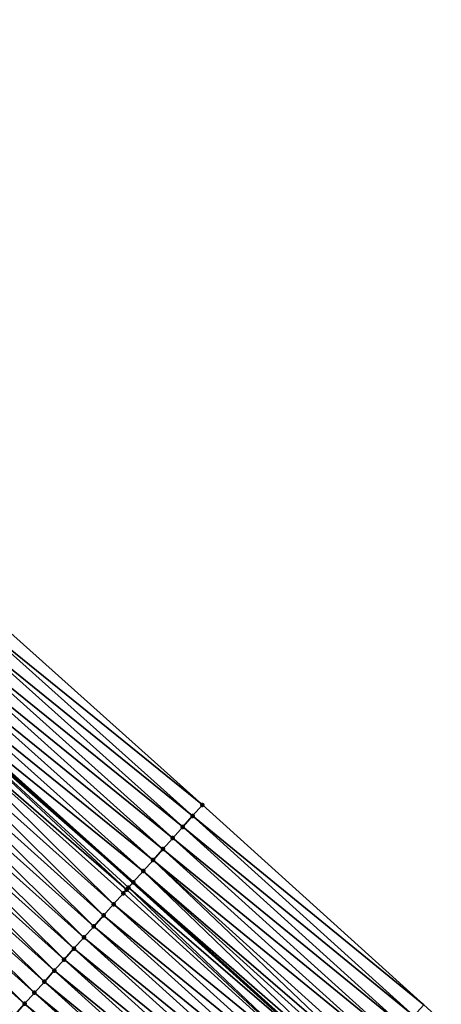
# Model space of a CAD drawing. Header units: feet. Extents: x 2017424 to 2024169, y 808042 to 818730.
# Tile 188 of 256: x 2019128 to 2019156, y 817283 to 817349. Entities that reach past the tile are written whole.
import ezdxf

# ---------------------------------------------------------------- set-up
doc = ezdxf.new("R2010")
doc.units = ezdxf.units.FT
doc.header["$MEASUREMENT"] = 0
for name, color, linetype, lineweight in [('EP_Travel Lane', 172, 'Continuous', 53), ('NB-Road Shots', 141, 'Continuous', 100), ('NB-Road X-Section', 40, 'Continuous', 13)]:
    doc.layers.add(name, color=color, linetype=linetype, lineweight=lineweight)
doc.layers.add('I-77-MM15-17_NB-Surface-BORDER', color=7, linetype='Continuous')
doc.layers.add('I-77-MM15-17_NB-Surface-TIN', color=7, linetype='Continuous')

msp = doc.modelspace()

# ---------------------------------------------------------------- linework, layer by layer
at = {"layer": 'EP_Travel Lane'}
msp.add_polyline3d([(2018985.073937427, 817423.4912636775, 263.0262041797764), (2019000.181863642, 817410.3891753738, 262.8748321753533), (2019015.2915109, 817397.2868091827, 262.7117436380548), (2019030.427213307, 817384.1318589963, 262.5426080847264), (2019045.419234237, 817370.8950168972, 262.3686872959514), (2019060.411304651, 817357.6581311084, 262.203116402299), (2019075.466952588, 817344.3985831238, 262.0585442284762), (2019090.486803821, 817331.1927765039, 261.9129258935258), (2019105.520946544, 817317.9506723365, 261.7715390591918), (2019120.426101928, 817304.6159102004, 261.6282406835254), (2019135.331148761, 817291.2812451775, 261.4633631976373), (2019150.231595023, 817277.829352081, 261.3383087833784), (2019165.037024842, 817264.3838633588, 261.2022592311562), (2019179.87222211, 817250.8965134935, 261.0539170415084), (2019194.609704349, 817237.3771864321, 260.867438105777), (2019209.347330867, 817223.8577270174, 260.7043416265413)], dxfattribs=at)
at = {"layer": 'I-77-MM15-17_NB-Surface-BORDER', "color": 3, "linetype": 'Continuous', "lineweight": -3}
msp.add_polyline3d([(2018986.456066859, 817425.0846488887, 263.0327841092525), (2019002.50888911, 817413.0720766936, 262.9231978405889), (2019018.339068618, 817400.8008916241, 262.7397434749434), (2019033.928258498, 817388.1242801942, 262.5669022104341), (2019048.839018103, 817374.7948793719, 262.3834303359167), (2019063.875992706, 817361.6095751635, 262.1868861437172), (2019079.866471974, 817349.3508803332, 262.0824444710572), (2019094.965657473, 817336.2342109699, 261.9521202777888), (2019110.205084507, 817323.1863791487, 261.7784997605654), (2019125.109954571, 817309.8518798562, 261.5776838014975), (2019140.014838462, 817296.5173681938, 261.3796464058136), (2019154.953746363, 817283.0300723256, 261.2573594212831), (2019169.759312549, 817269.5844696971, 261.143956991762), (2019183.268471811, 817254.5996307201, 260.9853961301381), (2019196.653826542, 817239.606620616, 260.7764798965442), (2019211.391404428, 817226.0872090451, 260.6052390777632)], dxfattribs=at)
at = {"layer": 'I-77-MM15-17_NB-Surface-TIN', "color": 128, "linetype": 'Continuous', "lineweight": -3}
for points in [[(2019140.014838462, 817296.5173681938, 261.3796464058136), (2019125.109954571, 817309.8518798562, 261.5776838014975), (2019124.443246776, 817309.1065606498, 261.5870656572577)], [(2019139.348164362, 817295.7720188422, 261.3957308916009), (2019124.443246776, 817309.1065606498, 261.5870656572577), (2019123.776529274, 817308.361250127, 261.5945165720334)], [(2019139.348164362, 817295.7720188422, 261.3957308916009), (2019140.014838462, 817296.5173681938, 261.3796464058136), (2019124.443246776, 817309.1065606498, 261.5870656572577)], [(2019138.681485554, 817295.026673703, 261.4108785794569), (2019123.776529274, 817308.361250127, 261.5945165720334), (2019123.109855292, 817307.6159006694, 261.6106255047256)], [(2019138.681485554, 817295.026673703, 261.4108785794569), (2019139.348164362, 817295.7720188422, 261.3957308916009), (2019123.776529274, 817308.361250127, 261.5945165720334)], [(2019138.014824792, 817294.2813124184, 261.4296166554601), (2019123.109855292, 817307.6159006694, 261.6106255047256), (2019122.443085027, 817306.8706373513, 261.6075793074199)], [(2019138.014824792, 817294.2813124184, 261.4296166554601), (2019138.681485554, 817295.026673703, 261.4108785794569), (2019123.109855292, 817307.6159006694, 261.6106255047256)], [(2019137.348161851, 817293.5359530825, 261.4479213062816), (2019122.443085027, 817306.8706373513, 261.6075793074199), (2019121.776351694, 817306.1253409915, 261.6118806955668)], [(2019137.348161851, 817293.5359530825, 261.4479213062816), (2019138.014824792, 817294.2813124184, 261.4296166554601), (2019122.443085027, 817306.8706373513, 261.6075793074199)], [(2019136.681425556, 817292.7906593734, 261.4516323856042), (2019121.776351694, 817306.1253409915, 261.6118806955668), (2019121.109616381, 817305.3800464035, 261.6157881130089)], [(2019136.681425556, 817292.7906593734, 261.4516323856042), (2019137.348161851, 817293.5359530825, 261.4479213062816), (2019121.776351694, 817306.1253409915, 261.6118806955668)], [(2019136.014732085, 817292.0453273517, 261.4638630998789), (2019121.109616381, 817305.3800464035, 261.6157881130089), (2019120.442923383, 817304.6347139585, 261.6281139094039)], [(2019136.014732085, 817292.0453273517, 261.4638630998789), (2019136.681425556, 817292.7906593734, 261.4516323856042), (2019121.109616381, 817305.3800464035, 261.6157881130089)], [(2019134.898895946, 817290.7980674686, 261.4652963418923), (2019120.260861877, 817304.4312184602, 261.6274282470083), (2019119.776054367, 817303.8895389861, 261.6054219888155)], [(2019120.260861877, 817304.4312184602, 261.6274282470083), (2019135.331148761, 817291.2812451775, 261.4633631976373), (2019120.365771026, 817304.5484696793, 261.6286953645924)], [(2019135.023870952, 817290.937748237, 261.4665057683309), (2019135.331148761, 817291.2812451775, 261.4633631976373), (2019120.260861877, 817304.4312184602, 261.6274282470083)], [(2019134.898895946, 817290.7980674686, 261.4652963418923), (2019135.023870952, 817290.937748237, 261.4665057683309), (2019120.260861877, 817304.4312184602, 261.6274282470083)], [(2019120.365771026, 817304.5484696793, 261.6286953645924), (2019135.331148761, 817291.2812451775, 261.4633631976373), (2019120.426101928, 817304.6159102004, 261.6282406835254)], [(2019135.347973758, 817291.3000533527, 261.4631911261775), (2019120.442923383, 817304.6347139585, 261.6281139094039), (2019120.426101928, 817304.6159102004, 261.6282406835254)], [(2019135.347973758, 817291.3000533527, 261.4631911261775), (2019120.426101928, 817304.6159102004, 261.6282406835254), (2019135.331148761, 817291.2812451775, 261.4633631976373)], [(2019135.347973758, 817291.3000533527, 261.4631911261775), (2019136.014732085, 817292.0453273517, 261.4638630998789), (2019120.442923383, 817304.6347139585, 261.6281139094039)], [(2019134.014333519, 817289.8096159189, 261.4372607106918), (2019119.776054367, 817303.8895389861, 261.6054219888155), (2019119.109180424, 817303.144368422, 261.5817498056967)], [(2019134.014333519, 817289.8096159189, 261.4372607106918), (2019134.681201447, 817290.5547918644, 261.4597371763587), (2019119.776054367, 817303.8895389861, 261.6054219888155)], [(2019134.681201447, 817290.5547918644, 261.4597371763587), (2019134.898895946, 817290.7980674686, 261.4652963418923), (2019119.776054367, 817303.8895389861, 261.6054219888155)], [(2019133.347485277, 817289.0644223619, 261.4187005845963), (2019119.109180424, 817303.144368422, 261.5817498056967), (2019118.442332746, 817302.3991743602, 261.5633028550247)], [(2019133.347485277, 817289.0644223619, 261.4187005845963), (2019134.014333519, 817289.8096159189, 261.4372607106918), (2019119.109180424, 817303.144368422, 261.5817498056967)], [(2019132.680651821, 817288.3192155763, 261.403082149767), (2019118.442332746, 817302.3991743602, 261.5633028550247), (2019117.775494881, 817301.6539715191, 261.5468081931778)], [(2019132.680651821, 817288.3192155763, 261.403082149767), (2019133.347485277, 817289.0644223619, 261.4187005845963), (2019118.442332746, 817302.3991743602, 261.5633028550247)], [(2019132.013824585, 817287.5740032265, 261.3887010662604), (2019117.775494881, 817301.6539715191, 261.5468081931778), (2019117.108667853, 817300.908758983, 261.5324694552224)], [(2019132.013824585, 817287.5740032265, 261.3887010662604), (2019132.680651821, 817288.3192155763, 261.403082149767), (2019117.775494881, 817301.6539715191, 261.5468081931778)], [(2019131.346982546, 817286.8288041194, 261.3713751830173), (2019117.108667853, 817300.908758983, 261.5324694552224), (2019116.441823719, 817300.1635617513, 261.5147274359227)], [(2019131.346982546, 817286.8288041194, 261.3713751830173), (2019132.013824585, 817287.5740032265, 261.3887010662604), (2019117.108667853, 817300.908758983, 261.5324694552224)], [(2019130.680128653, 817286.0836156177, 261.3516908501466), (2019116.441823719, 817300.1635617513, 261.5147274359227), (2019115.774960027, 817299.4183820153, 261.4930947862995)], [(2019130.680128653, 817286.0836156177, 261.3516908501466), (2019131.346982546, 817286.8288041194, 261.3713751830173), (2019116.441823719, 817300.1635617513, 261.5147274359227)], [(2019130.013263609, 817285.3384370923, 261.3297881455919), (2019115.774960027, 817299.4183820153, 261.4930947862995), (2019115.108076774, 817298.6732197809, 261.4675703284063)], [(2019130.013263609, 817285.3384370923, 261.3297881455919), (2019130.680128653, 817286.0836156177, 261.3516908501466), (2019115.774960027, 817299.4183820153, 261.4930947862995)], [(2019129.346397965, 817284.5932591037, 261.307766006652), (2019115.108076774, 817298.6732197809, 261.4675703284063), (2019114.441207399, 817297.9280451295, 261.444807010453)], [(2019129.346397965, 817284.5932591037, 261.307766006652), (2019130.013263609, 817285.3384370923, 261.3297881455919), (2019115.108076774, 817298.6732197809, 261.4675703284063)], [(2019128.67956034, 817283.8480560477, 261.2913182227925), (2019114.441207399, 817297.9280451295, 261.444807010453), (2019113.774368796, 817297.1828429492, 261.4281654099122)], [(2019128.67956034, 817283.8480560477, 261.2913182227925), (2019129.346397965, 817284.5932591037, 261.307766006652), (2019114.441207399, 817297.9280451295, 261.444807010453)], [(2019128.012747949, 817283.1028304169, 261.2798904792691), (2019113.774368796, 817297.1828429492, 261.4281654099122), (2019113.107545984, 817296.4376266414, 261.4146653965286)], [(2019128.012747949, 817283.1028304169, 261.2798904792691), (2019128.67956034, 817283.8480560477, 261.2913182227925), (2019113.774368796, 817297.1828429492, 261.4281654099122)], [(2019128.012747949, 817283.1028304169, 261.2798904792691), (2019113.107545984, 817296.4376266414, 261.4146653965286), (2019127.353565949, 817282.3662451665, 261.2574520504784)], [(2019154.953746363, 817283.0300723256, 261.2573594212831), (2019140.014838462, 817296.5173681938, 261.3796464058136), (2019139.348164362, 817295.7720188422, 261.3957308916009)], [(2019154.28159859, 817282.2896552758, 261.2817522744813), (2019139.348164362, 817295.7720188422, 261.3957308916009), (2019138.681485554, 817295.026673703, 261.4108785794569)], [(2019154.28159859, 817282.2896552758, 261.2817522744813), (2019154.953746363, 817283.0300723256, 261.2573594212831), (2019139.348164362, 817295.7720188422, 261.3957308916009)], [(2019153.60941957, 817281.5492666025, 261.3007619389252), (2019138.681485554, 817295.026673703, 261.4108785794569), (2019138.014824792, 817294.2813124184, 261.4296166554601)], [(2019153.60941957, 817281.5492666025, 261.3007619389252), (2019154.28159859, 817282.2896552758, 261.2817522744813), (2019138.681485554, 817295.026673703, 261.4108785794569)], [(2019152.937225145, 817280.8088919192, 261.3171175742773), (2019138.014824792, 817294.2813124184, 261.4296166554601), (2019137.348161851, 817293.5359530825, 261.4479213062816)], [(2019152.937225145, 817280.8088919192, 261.3171175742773), (2019153.60941957, 817281.5492666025, 261.3007619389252), (2019138.014824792, 817294.2813124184, 261.4296166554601)], [(2019152.264996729, 817280.0685481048, 261.3276172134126), (2019137.348161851, 817293.5359530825, 261.4479213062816), (2019136.681425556, 817292.7906593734, 261.4516323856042)], [(2019152.264996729, 817280.0685481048, 261.3276172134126), (2019152.937225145, 817280.8088919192, 261.3171175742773), (2019137.348161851, 817293.5359530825, 261.4479213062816)], [(2019151.245328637, 817278.945432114, 261.3544513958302), (2019136.681425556, 817292.7906593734, 261.4516323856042), (2019136.014732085, 817292.0453273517, 261.4638630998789)], [(2019151.245328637, 817278.945432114, 261.3544513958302), (2019151.592823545, 817279.328154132, 261.3476322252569), (2019136.681425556, 817292.7906593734, 261.4516323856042)], [(2019151.592823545, 817279.328154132, 261.3476322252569), (2019152.264996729, 817280.0685481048, 261.3276172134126), (2019136.681425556, 817292.7906593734, 261.4516323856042)], [(2019150.492248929, 817278.1162853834, 261.3455624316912), (2019136.014732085, 817292.0453273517, 261.4638630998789), (2019135.347973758, 817291.3000533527, 261.4631911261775)], [(2019150.492248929, 817278.1162853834, 261.3455624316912), (2019150.92056838, 817278.5878346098, 261.3535235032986), (2019136.014732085, 817292.0453273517, 261.4638630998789)], [(2019150.92056838, 817278.5878346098, 261.3535235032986), (2019151.245328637, 817278.945432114, 261.3544513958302), (2019136.014732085, 817292.0453273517, 261.4638630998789)], [(2019149.575764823, 817277.1074618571, 261.3147889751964), (2019134.898895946, 817290.7980674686, 261.4652963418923), (2019134.681201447, 817290.5547918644, 261.4597371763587)], [(2019149.575764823, 817277.1074618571, 261.3147889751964), (2019135.023870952, 817290.937748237, 261.4665057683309), (2019134.898895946, 817290.7980674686, 261.4652963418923)], [(2019135.023870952, 817290.937748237, 261.4665057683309), (2019150.231595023, 817277.829352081, 261.3383087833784), (2019135.331148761, 817291.2812451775, 261.4633631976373)], [(2019149.575764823, 817277.1074618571, 261.3147889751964), (2019150.231595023, 817277.829352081, 261.3383087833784), (2019135.023870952, 817290.937748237, 261.4665057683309)], [(2019150.24819416, 817277.8476232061, 261.3389040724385), (2019135.347973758, 817291.3000533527, 261.4631911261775), (2019135.331148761, 817291.2812451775, 261.4633631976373)], [(2019150.24819416, 817277.8476232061, 261.3389040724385), (2019135.331148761, 817291.2812451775, 261.4633631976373), (2019150.231595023, 817277.829352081, 261.3383087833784)], [(2019150.24819416, 817277.8476232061, 261.3389040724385), (2019150.492248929, 817278.1162853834, 261.3455624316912), (2019135.347973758, 817291.3000533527, 261.4631911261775)], [(2019149.575764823, 817277.1074618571, 261.3147889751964), (2019134.681201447, 817290.5547918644, 261.4597371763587), (2019134.014333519, 817289.8096159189, 261.4372607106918)], [(2019148.903354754, 817276.3672830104, 261.2939932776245), (2019134.014333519, 817289.8096159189, 261.4372607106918), (2019133.347485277, 817289.0644223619, 261.4187005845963)], [(2019148.903354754, 817276.3672830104, 261.2939932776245), (2019149.575764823, 817277.1074618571, 261.3147889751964), (2019134.014333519, 817289.8096159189, 261.4372607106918)], [(2019148.2309528, 817275.6270967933, 261.2745958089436), (2019133.347485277, 817289.0644223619, 261.4187005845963), (2019132.680651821, 817288.3192155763, 261.403082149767)], [(2019148.2309528, 817275.6270967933, 261.2745958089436), (2019148.903354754, 817276.3672830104, 261.2939932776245), (2019133.347485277, 817289.0644223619, 261.4187005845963)], [(2019147.558567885, 817274.8868951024, 261.2581337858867), (2019132.680651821, 817288.3192155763, 261.403082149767), (2019132.013824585, 817287.5740032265, 261.3887010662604)], [(2019147.558567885, 817274.8868951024, 261.2581337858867), (2019148.2309528, 817275.6270967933, 261.2745958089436), (2019132.680651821, 817288.3192155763, 261.403082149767)], [(2019146.886184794, 817274.1466917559, 261.2419858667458), (2019132.013824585, 817287.5740032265, 261.3887010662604), (2019131.346982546, 817286.8288041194, 261.3713751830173)], [(2019146.886184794, 817274.1466917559, 261.2419858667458), (2019147.558567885, 817274.8868951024, 261.2581337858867), (2019132.013824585, 817287.5740032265, 261.3887010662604)], [(2019146.21379441, 817273.4064950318, 261.2245816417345), (2019131.346982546, 817286.8288041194, 261.3713751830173), (2019130.680128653, 817286.0836156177, 261.3516908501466)], [(2019146.21379441, 817273.4064950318, 261.2245816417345), (2019146.886184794, 817274.1466917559, 261.2419858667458), (2019131.346982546, 817286.8288041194, 261.3713751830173)], [(2019145.541381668, 817272.6663186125, 261.2033254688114), (2019130.680128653, 817286.0836156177, 261.3516908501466), (2019130.013263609, 817285.3384370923, 261.3297881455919)], [(2019145.541381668, 817272.6663186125, 261.2033254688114), (2019146.21379441, 817273.4064950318, 261.2245816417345), (2019130.680128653, 817286.0836156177, 261.3516908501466)], [(2019144.868963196, 817271.926147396, 261.1810822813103), (2019130.013263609, 817285.3384370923, 261.3297881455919), (2019129.346397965, 817284.5932591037, 261.307766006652)], [(2019144.868963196, 817271.926147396, 261.1810822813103), (2019145.541381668, 817272.6663186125, 261.2033254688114), (2019130.013263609, 817285.3384370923, 261.3297881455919)], [(2019144.196534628, 817271.1859853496, 261.157099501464), (2019129.346397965, 817284.5932591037, 261.307766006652), (2019128.67956034, 817283.8480560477, 261.2913182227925)], [(2019144.196534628, 817271.1859853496, 261.157099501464), (2019144.868963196, 817271.926147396, 261.1810822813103), (2019129.346397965, 817284.5932591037, 261.307766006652)], [(2019143.524131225, 817270.4458004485, 261.1374523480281), (2019128.67956034, 817283.8480560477, 261.2913182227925), (2019128.012747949, 817283.1028304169, 261.2798904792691)], [(2019143.524131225, 817270.4458004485, 261.1374523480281), (2019144.196534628, 817271.1859853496, 261.157099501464), (2019128.67956034, 817283.8480560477, 261.2913182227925)], [(2019142.851751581, 817269.7055939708, 261.121898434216), (2019128.012747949, 817283.1028304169, 261.2798904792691), (2019127.353565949, 817282.3662451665, 261.2574520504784)], [(2019142.851751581, 817269.7055939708, 261.121898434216), (2019143.524131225, 817270.4458004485, 261.1374523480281), (2019128.012747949, 817283.1028304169, 261.2798904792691)]]:
    msp.add_3dface(points, dxfattribs=at)
at = {"layer": 'NB-Road Shots', "lineweight": 100}
for p in [(2019140.014838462, 817296.5173681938, 261.3796464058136), (2019139.348164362, 817295.7720188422, 261.3957308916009), (2019138.681485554, 817295.026673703, 261.4108785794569), (2019138.014824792, 817294.2813124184, 261.4296166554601), (2019137.348161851, 817293.5359530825, 261.4479213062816), (2019136.681425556, 817292.7906593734, 261.4516323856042), (2019136.014732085, 817292.0453273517, 261.4638630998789), (2019134.898895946, 817290.7980674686, 261.4652963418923), (2019135.023870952, 817290.937748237, 261.4665057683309), (2019135.347973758, 817291.3000533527, 261.4631911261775), (2019134.681201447, 817290.5547918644, 261.4597371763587), (2019134.014333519, 817289.8096159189, 261.4372607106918), (2019133.347485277, 817289.0644223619, 261.4187005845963), (2019132.680651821, 817288.3192155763, 261.403082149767), (2019132.013824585, 817287.5740032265, 261.3887010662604), (2019131.346982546, 817286.8288041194, 261.3713751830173), (2019130.680128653, 817286.0836156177, 261.3516908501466), (2019130.013263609, 817285.3384370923, 261.3297881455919), (2019129.346397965, 817284.5932591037, 261.307766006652), (2019128.67956034, 817283.8480560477, 261.2913182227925), (2019128.012747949, 817283.1028304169, 261.2798904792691)]:
    msp.add_point(p, dxfattribs=at)
at = {"layer": 'NB-Road X-Section', "extrusion": (-0.7452600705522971, 0.6667397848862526, 0.006744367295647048), "elevation": -959858.5628947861, "flags": 128}
msp.add_lwpolyline([(-1955383.911625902, 6735.17152783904), (-1955382.911625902, 6735.187612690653), (-1955381.911625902, 6735.202760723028), (-1955380.911625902, 6735.22149922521), (-1955379.911625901, 6735.239804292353), (-1955378.911625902, 6735.243515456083), (-1955377.911625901, 6735.255746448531), (-1955376.911625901, 6735.255074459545), (-1955376.425511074, 6735.258389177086), (-1955376.238082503, 6735.257179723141), (-1955375.911625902, 6735.251620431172), (-1955374.911625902, 6735.229143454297), (-1955373.911625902, 6735.210582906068), (-1955372.911625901, 6735.194964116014), (-1955371.911625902, 6735.180582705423), (-1955370.911625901, 6735.163256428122), (-1955369.911625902, 6735.14357164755), (-1955368.911625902, 6735.12166844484), (-1955367.911625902, 6735.099645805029), (-1955366.911625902, 6735.083197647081), (-1955365.911625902, 6735.071769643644), (-1955364.911625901, 6735.049069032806), (-1955363.911625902, 6735.028528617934), (-1955362.911625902, 6735.011320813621), (-1955361.911625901, 6734.98860751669), (-1955360.911625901, 6734.967253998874), (-1955359.911625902, 6734.946315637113), (-1955358.911625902, 6734.928239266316), (-1955357.911625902, 6734.904723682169), (-1955356.911625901, 6734.881718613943), (-1955355.911625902, 6734.850158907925), (-1955354.911625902, 6734.821544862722), (-1955353.911625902, 6734.797669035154), (-1955352.911625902, 6734.788232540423), (-1955351.911625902, 6734.752225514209), (-1955351.882272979, 6734.750527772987)], dxfattribs=at)

doc.saveas('drawing.dxf')
